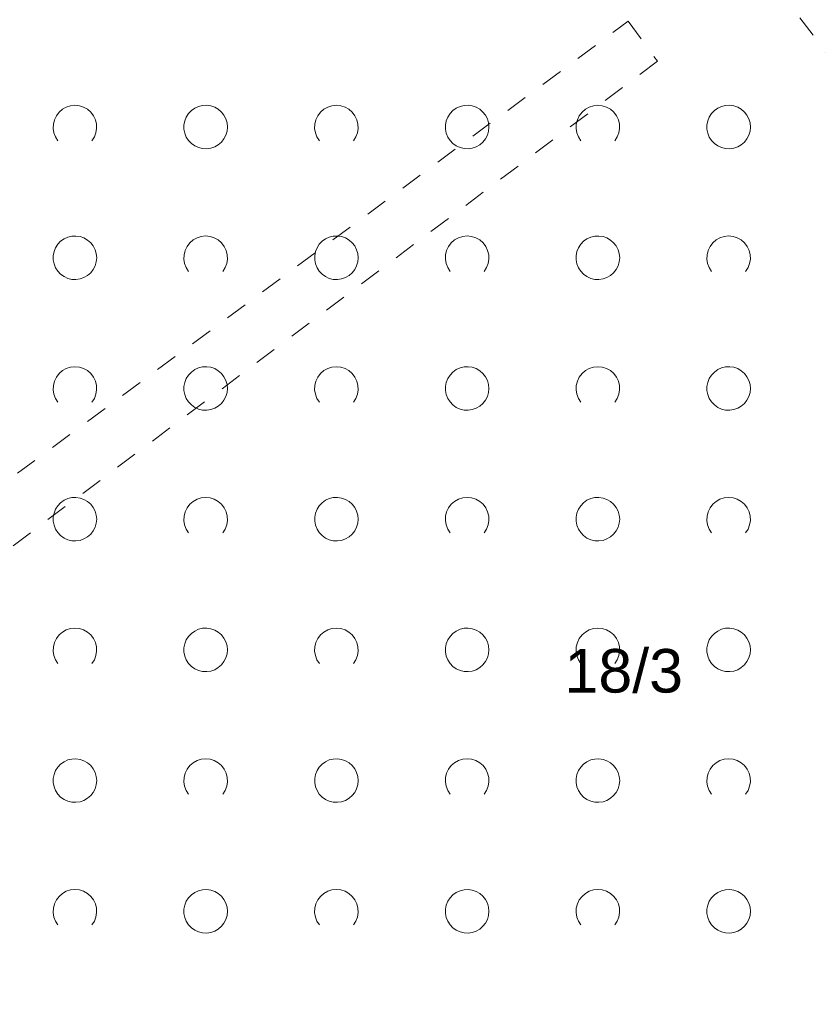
# Model space of a CAD drawing. Extents: x 5474185 to 5474933, y 5916077 to 5916824.
# Tile 57 of 256: x 5474325 to 5474343, y 5916647 to 5916670. Entities that reach past the tile are written whole.
import ezdxf
from ezdxf.enums import TextEntityAlignment as Align

# ---------------------------------------------------------------- set-up
doc = ezdxf.new("R2010")
doc.units = 0
doc.linetypes.add('PRZER1-1', pattern=[1, 0.5, -0.5])
for name, color, linetype, lineweight in [('GESDZI_O', 253, 'CONTINUOUS', 18), ('GESUZY', 253, 'CONTINUOUS', 18), ('GSSZAD', 254, 'CONTINUOUS', 18)]:
    doc.layers.add(name, color=color, linetype=linetype, lineweight=lineweight)
doc.styles.add('Arial', font='arial.ttf')

msp = doc.modelspace()

# ---------------------------------------------------------------- linework, layer by layer
at = {"layer": 'GESUZY', "linetype": 'PRZER1-1', "lineweight": 13}
for p, q in [((5474343.89, 5916668.59, 10.08), (5474319.84, 5916700, 10.08)), ((5474292.88, 5916635.52, 10.08), (5474339.04, 5916669.7, 10.08)), ((5474339.04, 5916669.7, 10.08), (5474339.71, 5916668.78, 10.08)), ((5474339.71, 5916668.78, 10.08), (5474296.7, 5916636.43, 10.08))]:
    msp.add_line(p, q, dxfattribs=at)
at = {"layer": 'GSSZAD', "elevation": 10.1, "flags": 128}
for points in [[(5474325.954688, 5916666.958505), (5474325.899433, 5916667.044136), (5474325.862688, 5916667.139191), (5474325.84598, 5916667.239723), (5474325.850002, 5916667.341554), (5474325.874588, 5916667.440454), (5474325.918717, 5916667.532315), (5474325.980554, 5916667.61332), (5474326.057532, 5916667.680104), (5474326.146452, 5916667.729894), (5474326.24362, 5916667.760619), (5474326.345, 5916667.771005), (5474326.44638, 5916667.760619), (5474326.543548, 5916667.729894), (5474326.632468, 5916667.680104), (5474326.709446, 5916667.61332), (5474326.771283, 5916667.532315), (5474326.815412, 5916667.440454), (5474326.839998, 5916667.341554), (5474326.84402, 5916667.239723), (5474326.827312, 5916667.139191), (5474326.790567, 5916667.044136), (5474326.735312, 5916666.958505)], [(5474331.954688, 5916666.958505), (5474331.899433, 5916667.044136), (5474331.862688, 5916667.139191), (5474331.84598, 5916667.239723), (5474331.850002, 5916667.341554), (5474331.874588, 5916667.440454), (5474331.918717, 5916667.532315), (5474331.980554, 5916667.61332), (5474332.057532, 5916667.680104), (5474332.146452, 5916667.729894), (5474332.24362, 5916667.760619), (5474332.345, 5916667.771005), (5474332.44638, 5916667.760619), (5474332.543548, 5916667.729894), (5474332.632468, 5916667.680104), (5474332.709446, 5916667.61332), (5474332.771283, 5916667.532315), (5474332.815412, 5916667.440454), (5474332.839998, 5916667.341554), (5474332.84402, 5916667.239723), (5474332.827312, 5916667.139191), (5474332.790567, 5916667.044136), (5474332.735312, 5916666.958505)], [(5474337.954688, 5916666.958505), (5474337.899433, 5916667.044136), (5474337.862688, 5916667.139191), (5474337.84598, 5916667.239723), (5474337.850002, 5916667.341554), (5474337.874588, 5916667.440454), (5474337.918717, 5916667.532315), (5474337.980554, 5916667.61332), (5474338.057532, 5916667.680104), (5474338.146452, 5916667.729894), (5474338.24362, 5916667.760619), (5474338.345, 5916667.771005), (5474338.44638, 5916667.760619), (5474338.543548, 5916667.729894), (5474338.632468, 5916667.680104), (5474338.709446, 5916667.61332), (5474338.771283, 5916667.532315), (5474338.815412, 5916667.440454), (5474338.839998, 5916667.341554), (5474338.84402, 5916667.239723), (5474338.827312, 5916667.139191), (5474338.790567, 5916667.044136), (5474338.735312, 5916666.958505)], [(5474328.954688, 5916663.958505), (5474328.899433, 5916664.044136), (5474328.862688, 5916664.139191), (5474328.84598, 5916664.239723), (5474328.850002, 5916664.341554), (5474328.874588, 5916664.440454), (5474328.918717, 5916664.532315), (5474328.980554, 5916664.61332), (5474329.057532, 5916664.680104), (5474329.146452, 5916664.729894), (5474329.24362, 5916664.760619), (5474329.345, 5916664.771005), (5474329.44638, 5916664.760619), (5474329.543548, 5916664.729894), (5474329.632468, 5916664.680104), (5474329.709446, 5916664.61332), (5474329.771283, 5916664.532315), (5474329.815412, 5916664.440454), (5474329.839998, 5916664.341554), (5474329.84402, 5916664.239723), (5474329.827312, 5916664.139191), (5474329.790567, 5916664.044136), (5474329.735312, 5916663.958505)], [(5474334.954688, 5916663.958505), (5474334.899433, 5916664.044136), (5474334.862688, 5916664.139191), (5474334.84598, 5916664.239723), (5474334.850002, 5916664.341554), (5474334.874588, 5916664.440454), (5474334.918717, 5916664.532315), (5474334.980554, 5916664.61332), (5474335.057532, 5916664.680104), (5474335.146452, 5916664.729894), (5474335.24362, 5916664.760619), (5474335.345, 5916664.771005), (5474335.44638, 5916664.760619), (5474335.543548, 5916664.729894), (5474335.632468, 5916664.680104), (5474335.709446, 5916664.61332), (5474335.771283, 5916664.532315), (5474335.815412, 5916664.440454), (5474335.839998, 5916664.341554), (5474335.84402, 5916664.239723), (5474335.827312, 5916664.139191), (5474335.790567, 5916664.044136), (5474335.735312, 5916663.958505)], [(5474340.954688, 5916663.958505), (5474340.899433, 5916664.044136), (5474340.862688, 5916664.139191), (5474340.84598, 5916664.239723), (5474340.850002, 5916664.341554), (5474340.874588, 5916664.440454), (5474340.918717, 5916664.532315), (5474340.980554, 5916664.61332), (5474341.057532, 5916664.680104), (5474341.146452, 5916664.729894), (5474341.24362, 5916664.760619), (5474341.345, 5916664.771005), (5474341.44638, 5916664.760619), (5474341.543548, 5916664.729894), (5474341.632468, 5916664.680104), (5474341.709446, 5916664.61332), (5474341.771283, 5916664.532315), (5474341.815412, 5916664.440454), (5474341.839998, 5916664.341554), (5474341.84402, 5916664.239723), (5474341.827312, 5916664.139191), (5474341.790567, 5916664.044136), (5474341.735312, 5916663.958505)], [(5474325.954688, 5916660.958505), (5474325.899433, 5916661.044136), (5474325.862688, 5916661.139191), (5474325.84598, 5916661.239723), (5474325.850002, 5916661.341554), (5474325.874588, 5916661.440454), (5474325.918717, 5916661.532315), (5474325.980554, 5916661.61332), (5474326.057532, 5916661.680104), (5474326.146452, 5916661.729894), (5474326.24362, 5916661.760619), (5474326.345, 5916661.771005), (5474326.44638, 5916661.760619), (5474326.543548, 5916661.729894), (5474326.632468, 5916661.680104), (5474326.709446, 5916661.61332), (5474326.771283, 5916661.532315), (5474326.815412, 5916661.440454), (5474326.839998, 5916661.341554), (5474326.84402, 5916661.239723), (5474326.827312, 5916661.139191), (5474326.790567, 5916661.044136), (5474326.735312, 5916660.958505)], [(5474331.954688, 5916660.958505), (5474331.899433, 5916661.044136), (5474331.862688, 5916661.139191), (5474331.84598, 5916661.239723), (5474331.850002, 5916661.341554), (5474331.874588, 5916661.440454), (5474331.918717, 5916661.532315), (5474331.980554, 5916661.61332), (5474332.057532, 5916661.680104), (5474332.146452, 5916661.729894), (5474332.24362, 5916661.760619), (5474332.345, 5916661.771005), (5474332.44638, 5916661.760619), (5474332.543548, 5916661.729894), (5474332.632468, 5916661.680104), (5474332.709446, 5916661.61332), (5474332.771283, 5916661.532315), (5474332.815412, 5916661.440454), (5474332.839998, 5916661.341554), (5474332.84402, 5916661.239723), (5474332.827312, 5916661.139191), (5474332.790567, 5916661.044136), (5474332.735312, 5916660.958505)], [(5474337.954688, 5916660.958505), (5474337.899433, 5916661.044136), (5474337.862688, 5916661.139191), (5474337.84598, 5916661.239723), (5474337.850002, 5916661.341554), (5474337.874588, 5916661.440454), (5474337.918717, 5916661.532315), (5474337.980554, 5916661.61332), (5474338.057532, 5916661.680104), (5474338.146452, 5916661.729894), (5474338.24362, 5916661.760619), (5474338.345, 5916661.771005), (5474338.44638, 5916661.760619), (5474338.543548, 5916661.729894), (5474338.632468, 5916661.680104), (5474338.709446, 5916661.61332), (5474338.771283, 5916661.532315), (5474338.815412, 5916661.440454), (5474338.839998, 5916661.341554), (5474338.84402, 5916661.239723), (5474338.827312, 5916661.139191), (5474338.790567, 5916661.044136), (5474338.735312, 5916660.958505)], [(5474328.954688, 5916657.958505), (5474328.899433, 5916658.044136), (5474328.862688, 5916658.139191), (5474328.84598, 5916658.239723), (5474328.850002, 5916658.341554), (5474328.874588, 5916658.440454), (5474328.918717, 5916658.532315), (5474328.980554, 5916658.61332), (5474329.057532, 5916658.680104), (5474329.146452, 5916658.729894), (5474329.24362, 5916658.760619), (5474329.345, 5916658.771005), (5474329.44638, 5916658.760619), (5474329.543548, 5916658.729894), (5474329.632468, 5916658.680104), (5474329.709446, 5916658.61332), (5474329.771283, 5916658.532315), (5474329.815412, 5916658.440454), (5474329.839998, 5916658.341554), (5474329.84402, 5916658.239723), (5474329.827312, 5916658.139191), (5474329.790567, 5916658.044136), (5474329.735312, 5916657.958505)], [(5474334.954688, 5916657.958505), (5474334.899433, 5916658.044136), (5474334.862688, 5916658.139191), (5474334.84598, 5916658.239723), (5474334.850002, 5916658.341554), (5474334.874588, 5916658.440454), (5474334.918717, 5916658.532315), (5474334.980554, 5916658.61332), (5474335.057532, 5916658.680104), (5474335.146452, 5916658.729894), (5474335.24362, 5916658.760619), (5474335.345, 5916658.771005), (5474335.44638, 5916658.760619), (5474335.543548, 5916658.729894), (5474335.632468, 5916658.680104), (5474335.709446, 5916658.61332), (5474335.771283, 5916658.532315), (5474335.815412, 5916658.440454), (5474335.839998, 5916658.341554), (5474335.84402, 5916658.239723), (5474335.827312, 5916658.139191), (5474335.790567, 5916658.044136), (5474335.735312, 5916657.958505)], [(5474340.954688, 5916657.958505), (5474340.899433, 5916658.044136), (5474340.862688, 5916658.139191), (5474340.84598, 5916658.239723), (5474340.850002, 5916658.341554), (5474340.874588, 5916658.440454), (5474340.918717, 5916658.532315), (5474340.980554, 5916658.61332), (5474341.057532, 5916658.680104), (5474341.146452, 5916658.729894), (5474341.24362, 5916658.760619), (5474341.345, 5916658.771005), (5474341.44638, 5916658.760619), (5474341.543548, 5916658.729894), (5474341.632468, 5916658.680104), (5474341.709446, 5916658.61332), (5474341.771283, 5916658.532315), (5474341.815412, 5916658.440454), (5474341.839998, 5916658.341554), (5474341.84402, 5916658.239723), (5474341.827312, 5916658.139191), (5474341.790567, 5916658.044136), (5474341.735312, 5916657.958505)], [(5474325.954688, 5916654.958505), (5474325.899433, 5916655.044136), (5474325.862688, 5916655.139191), (5474325.84598, 5916655.239723), (5474325.850002, 5916655.341554), (5474325.874588, 5916655.440454), (5474325.918717, 5916655.532315), (5474325.980554, 5916655.61332), (5474326.057532, 5916655.680104), (5474326.146452, 5916655.729894), (5474326.24362, 5916655.760619), (5474326.345, 5916655.771005), (5474326.44638, 5916655.760619), (5474326.543548, 5916655.729894), (5474326.632468, 5916655.680104), (5474326.709446, 5916655.61332), (5474326.771283, 5916655.532315), (5474326.815412, 5916655.440454), (5474326.839998, 5916655.341554), (5474326.84402, 5916655.239723), (5474326.827312, 5916655.139191), (5474326.790567, 5916655.044136), (5474326.735312, 5916654.958505)], [(5474331.954688, 5916654.958505), (5474331.899433, 5916655.044136), (5474331.862688, 5916655.139191), (5474331.84598, 5916655.239723), (5474331.850002, 5916655.341554), (5474331.874588, 5916655.440454), (5474331.918717, 5916655.532315), (5474331.980554, 5916655.61332), (5474332.057532, 5916655.680104), (5474332.146452, 5916655.729894), (5474332.24362, 5916655.760619), (5474332.345, 5916655.771005), (5474332.44638, 5916655.760619), (5474332.543548, 5916655.729894), (5474332.632468, 5916655.680104), (5474332.709446, 5916655.61332), (5474332.771283, 5916655.532315), (5474332.815412, 5916655.440454), (5474332.839998, 5916655.341554), (5474332.84402, 5916655.239723), (5474332.827312, 5916655.139191), (5474332.790567, 5916655.044136), (5474332.735312, 5916654.958505)], [(5474337.954688, 5916654.958505), (5474337.899433, 5916655.044136), (5474337.862688, 5916655.139191), (5474337.84598, 5916655.239723), (5474337.850002, 5916655.341554), (5474337.874588, 5916655.440454), (5474337.918717, 5916655.532315), (5474337.980554, 5916655.61332), (5474338.057532, 5916655.680104), (5474338.146452, 5916655.729894), (5474338.24362, 5916655.760619), (5474338.345, 5916655.771005), (5474338.44638, 5916655.760619), (5474338.543548, 5916655.729894), (5474338.632468, 5916655.680104), (5474338.709446, 5916655.61332), (5474338.771283, 5916655.532315), (5474338.815412, 5916655.440454), (5474338.839998, 5916655.341554), (5474338.84402, 5916655.239723), (5474338.827312, 5916655.139191), (5474338.790567, 5916655.044136), (5474338.735312, 5916654.958505)], [(5474328.954688, 5916651.958505), (5474328.899433, 5916652.044136), (5474328.862688, 5916652.139191), (5474328.84598, 5916652.239723), (5474328.850002, 5916652.341554), (5474328.874588, 5916652.440454), (5474328.918717, 5916652.532315), (5474328.980554, 5916652.61332), (5474329.057532, 5916652.680104), (5474329.146452, 5916652.729894), (5474329.24362, 5916652.760619), (5474329.345, 5916652.771005), (5474329.44638, 5916652.760619), (5474329.543548, 5916652.729894), (5474329.632468, 5916652.680104), (5474329.709446, 5916652.61332), (5474329.771283, 5916652.532315), (5474329.815412, 5916652.440454), (5474329.839998, 5916652.341554), (5474329.84402, 5916652.239723), (5474329.827312, 5916652.139191), (5474329.790567, 5916652.044136), (5474329.735312, 5916651.958505)], [(5474334.954688, 5916651.958505), (5474334.899433, 5916652.044136), (5474334.862688, 5916652.139191), (5474334.84598, 5916652.239723), (5474334.850002, 5916652.341554), (5474334.874588, 5916652.440454), (5474334.918717, 5916652.532315), (5474334.980554, 5916652.61332), (5474335.057532, 5916652.680104), (5474335.146452, 5916652.729894), (5474335.24362, 5916652.760619), (5474335.345, 5916652.771005), (5474335.44638, 5916652.760619), (5474335.543548, 5916652.729894), (5474335.632468, 5916652.680104), (5474335.709446, 5916652.61332), (5474335.771283, 5916652.532315), (5474335.815412, 5916652.440454), (5474335.839998, 5916652.341554), (5474335.84402, 5916652.239723), (5474335.827312, 5916652.139191), (5474335.790567, 5916652.044136), (5474335.735312, 5916651.958505)], [(5474340.954688, 5916651.958505), (5474340.899433, 5916652.044136), (5474340.862688, 5916652.139191), (5474340.84598, 5916652.239723), (5474340.850002, 5916652.341554), (5474340.874588, 5916652.440454), (5474340.918717, 5916652.532315), (5474340.980554, 5916652.61332), (5474341.057532, 5916652.680104), (5474341.146452, 5916652.729894), (5474341.24362, 5916652.760619), (5474341.345, 5916652.771005), (5474341.44638, 5916652.760619), (5474341.543548, 5916652.729894), (5474341.632468, 5916652.680104), (5474341.709446, 5916652.61332), (5474341.771283, 5916652.532315), (5474341.815412, 5916652.440454), (5474341.839998, 5916652.341554), (5474341.84402, 5916652.239723), (5474341.827312, 5916652.139191), (5474341.790567, 5916652.044136), (5474341.735312, 5916651.958505)], [(5474325.954688, 5916648.958505), (5474325.899433, 5916649.044136), (5474325.862688, 5916649.139191), (5474325.84598, 5916649.239723), (5474325.850002, 5916649.341554), (5474325.874588, 5916649.440454), (5474325.918717, 5916649.532315), (5474325.980554, 5916649.61332), (5474326.057532, 5916649.680104), (5474326.146452, 5916649.729894), (5474326.24362, 5916649.760619), (5474326.345, 5916649.771005), (5474326.44638, 5916649.760619), (5474326.543548, 5916649.729894), (5474326.632468, 5916649.680104), (5474326.709446, 5916649.61332), (5474326.771283, 5916649.532315), (5474326.815412, 5916649.440454), (5474326.839998, 5916649.341554), (5474326.84402, 5916649.239723), (5474326.827312, 5916649.139191), (5474326.790567, 5916649.044136), (5474326.735312, 5916648.958505)], [(5474331.954688, 5916648.958505), (5474331.899433, 5916649.044136), (5474331.862688, 5916649.139191), (5474331.84598, 5916649.239723), (5474331.850002, 5916649.341554), (5474331.874588, 5916649.440454), (5474331.918717, 5916649.532315), (5474331.980554, 5916649.61332), (5474332.057532, 5916649.680104), (5474332.146452, 5916649.729894), (5474332.24362, 5916649.760619), (5474332.345, 5916649.771005), (5474332.44638, 5916649.760619), (5474332.543548, 5916649.729894), (5474332.632468, 5916649.680104), (5474332.709446, 5916649.61332), (5474332.771283, 5916649.532315), (5474332.815412, 5916649.440454), (5474332.839998, 5916649.341554), (5474332.84402, 5916649.239723), (5474332.827312, 5916649.139191), (5474332.790567, 5916649.044136), (5474332.735312, 5916648.958505)], [(5474337.954688, 5916648.958505), (5474337.899433, 5916649.044136), (5474337.862688, 5916649.139191), (5474337.84598, 5916649.239723), (5474337.850002, 5916649.341554), (5474337.874588, 5916649.440454), (5474337.918717, 5916649.532315), (5474337.980554, 5916649.61332), (5474338.057532, 5916649.680104), (5474338.146452, 5916649.729894), (5474338.24362, 5916649.760619), (5474338.345, 5916649.771005), (5474338.44638, 5916649.760619), (5474338.543548, 5916649.729894), (5474338.632468, 5916649.680104), (5474338.709446, 5916649.61332), (5474338.771283, 5916649.532315), (5474338.815412, 5916649.440454), (5474338.839998, 5916649.341554), (5474338.84402, 5916649.239723), (5474338.827312, 5916649.139191), (5474338.790567, 5916649.044136), (5474338.735312, 5916648.958505)]]:
    msp.add_lwpolyline(points, dxfattribs=at)
for points in [[(5474329.845, 5916667.271005), (5474329.835964, 5916667.365631), (5474329.809184, 5916667.456836), (5474329.765627, 5916667.541325), (5474329.706867, 5916667.616045), (5474329.635028, 5916667.678293), (5474329.552708, 5916667.725821), (5474329.462879, 5916667.756911), (5474329.368791, 5916667.770439), (5474329.273843, 5916667.765916), (5474329.181466, 5916667.743505), (5474329.095, 5916667.704018), (5474329.01757, 5916667.64888), (5474328.951973, 5916667.580084), (5474328.900582, 5916667.500118), (5474328.865254, 5916667.411871), (5474328.847264, 5916667.318533), (5474328.847264, 5916667.223477), (5474328.865254, 5916667.130139), (5474328.900582, 5916667.041892), (5474328.951973, 5916666.961926), (5474329.01757, 5916666.89313), (5474329.095, 5916666.837992), (5474329.181466, 5916666.798505), (5474329.273843, 5916666.776094), (5474329.368791, 5916666.771571), (5474329.462879, 5916666.785099), (5474329.552708, 5916666.816189), (5474329.635028, 5916666.863717), (5474329.706867, 5916666.925965), (5474329.765627, 5916667.000685), (5474329.809184, 5916667.085174), (5474329.835964, 5916667.176379), (5474329.845, 5916667.271005)], [(5474335.845, 5916667.271005), (5474335.835964, 5916667.365631), (5474335.809184, 5916667.456836), (5474335.765627, 5916667.541325), (5474335.706867, 5916667.616045), (5474335.635028, 5916667.678293), (5474335.552708, 5916667.725821), (5474335.462879, 5916667.756911), (5474335.368791, 5916667.770439), (5474335.273843, 5916667.765916), (5474335.181466, 5916667.743505), (5474335.095, 5916667.704018), (5474335.01757, 5916667.64888), (5474334.951973, 5916667.580084), (5474334.900582, 5916667.500118), (5474334.865254, 5916667.411871), (5474334.847264, 5916667.318533), (5474334.847264, 5916667.223477), (5474334.865254, 5916667.130139), (5474334.900582, 5916667.041892), (5474334.951973, 5916666.961926), (5474335.01757, 5916666.89313), (5474335.095, 5916666.837992), (5474335.181466, 5916666.798505), (5474335.273843, 5916666.776094), (5474335.368791, 5916666.771571), (5474335.462879, 5916666.785099), (5474335.552708, 5916666.816189), (5474335.635028, 5916666.863717), (5474335.706867, 5916666.925965), (5474335.765627, 5916667.000685), (5474335.809184, 5916667.085174), (5474335.835964, 5916667.176379), (5474335.845, 5916667.271005)], [(5474341.845, 5916667.271005), (5474341.835964, 5916667.365631), (5474341.809184, 5916667.456836), (5474341.765627, 5916667.541325), (5474341.706867, 5916667.616045), (5474341.635028, 5916667.678293), (5474341.552708, 5916667.725821), (5474341.462879, 5916667.756911), (5474341.368791, 5916667.770439), (5474341.273843, 5916667.765916), (5474341.181466, 5916667.743505), (5474341.095, 5916667.704018), (5474341.01757, 5916667.64888), (5474340.951973, 5916667.580084), (5474340.900582, 5916667.500118), (5474340.865254, 5916667.411871), (5474340.847264, 5916667.318533), (5474340.847264, 5916667.223477), (5474340.865254, 5916667.130139), (5474340.900582, 5916667.041892), (5474340.951973, 5916666.961926), (5474341.01757, 5916666.89313), (5474341.095, 5916666.837992), (5474341.181466, 5916666.798505), (5474341.273843, 5916666.776094), (5474341.368791, 5916666.771571), (5474341.462879, 5916666.785099), (5474341.552708, 5916666.816189), (5474341.635028, 5916666.863717), (5474341.706867, 5916666.925965), (5474341.765627, 5916667.000685), (5474341.809184, 5916667.085174), (5474341.835964, 5916667.176379), (5474341.845, 5916667.271005)], [(5474326.845, 5916664.271005), (5474326.835964, 5916664.365631), (5474326.809184, 5916664.456836), (5474326.765627, 5916664.541325), (5474326.706867, 5916664.616045), (5474326.635028, 5916664.678293), (5474326.552708, 5916664.725821), (5474326.462879, 5916664.756911), (5474326.368791, 5916664.770439), (5474326.273843, 5916664.765916), (5474326.181466, 5916664.743505), (5474326.095, 5916664.704018), (5474326.01757, 5916664.64888), (5474325.951973, 5916664.580084), (5474325.900582, 5916664.500118), (5474325.865254, 5916664.411871), (5474325.847264, 5916664.318533), (5474325.847264, 5916664.223477), (5474325.865254, 5916664.130139), (5474325.900582, 5916664.041892), (5474325.951973, 5916663.961926), (5474326.01757, 5916663.89313), (5474326.095, 5916663.837992), (5474326.181466, 5916663.798505), (5474326.273843, 5916663.776094), (5474326.368791, 5916663.771571), (5474326.462879, 5916663.785099), (5474326.552708, 5916663.816189), (5474326.635028, 5916663.863717), (5474326.706867, 5916663.925965), (5474326.765627, 5916664.000685), (5474326.809184, 5916664.085174), (5474326.835964, 5916664.176379), (5474326.845, 5916664.271005)], [(5474332.845, 5916664.271005), (5474332.835964, 5916664.365631), (5474332.809184, 5916664.456836), (5474332.765627, 5916664.541325), (5474332.706867, 5916664.616045), (5474332.635028, 5916664.678293), (5474332.552708, 5916664.725821), (5474332.462879, 5916664.756911), (5474332.368791, 5916664.770439), (5474332.273843, 5916664.765916), (5474332.181466, 5916664.743505), (5474332.095, 5916664.704018), (5474332.01757, 5916664.64888), (5474331.951973, 5916664.580084), (5474331.900582, 5916664.500118), (5474331.865254, 5916664.411871), (5474331.847264, 5916664.318533), (5474331.847264, 5916664.223477), (5474331.865254, 5916664.130139), (5474331.900582, 5916664.041892), (5474331.951973, 5916663.961926), (5474332.01757, 5916663.89313), (5474332.095, 5916663.837992), (5474332.181466, 5916663.798505), (5474332.273843, 5916663.776094), (5474332.368791, 5916663.771571), (5474332.462879, 5916663.785099), (5474332.552708, 5916663.816189), (5474332.635028, 5916663.863717), (5474332.706867, 5916663.925965), (5474332.765627, 5916664.000685), (5474332.809184, 5916664.085174), (5474332.835964, 5916664.176379), (5474332.845, 5916664.271005)], [(5474338.845, 5916664.271005), (5474338.835964, 5916664.365631), (5474338.809184, 5916664.456836), (5474338.765627, 5916664.541325), (5474338.706867, 5916664.616045), (5474338.635028, 5916664.678293), (5474338.552708, 5916664.725821), (5474338.462879, 5916664.756911), (5474338.368791, 5916664.770439), (5474338.273843, 5916664.765916), (5474338.181466, 5916664.743505), (5474338.095, 5916664.704018), (5474338.01757, 5916664.64888), (5474337.951973, 5916664.580084), (5474337.900582, 5916664.500118), (5474337.865254, 5916664.411871), (5474337.847264, 5916664.318533), (5474337.847264, 5916664.223477), (5474337.865254, 5916664.130139), (5474337.900582, 5916664.041892), (5474337.951973, 5916663.961926), (5474338.01757, 5916663.89313), (5474338.095, 5916663.837992), (5474338.181466, 5916663.798505), (5474338.273843, 5916663.776094), (5474338.368791, 5916663.771571), (5474338.462879, 5916663.785099), (5474338.552708, 5916663.816189), (5474338.635028, 5916663.863717), (5474338.706867, 5916663.925965), (5474338.765627, 5916664.000685), (5474338.809184, 5916664.085174), (5474338.835964, 5916664.176379), (5474338.845, 5916664.271005)], [(5474329.845, 5916661.271005), (5474329.835964, 5916661.365631), (5474329.809184, 5916661.456836), (5474329.765627, 5916661.541325), (5474329.706867, 5916661.616045), (5474329.635028, 5916661.678293), (5474329.552708, 5916661.725821), (5474329.462879, 5916661.756911), (5474329.368791, 5916661.770439), (5474329.273843, 5916661.765916), (5474329.181466, 5916661.743505), (5474329.095, 5916661.704018), (5474329.01757, 5916661.64888), (5474328.951973, 5916661.580084), (5474328.900582, 5916661.500118), (5474328.865254, 5916661.411871), (5474328.847264, 5916661.318533), (5474328.847264, 5916661.223477), (5474328.865254, 5916661.130139), (5474328.900582, 5916661.041892), (5474328.951973, 5916660.961926), (5474329.01757, 5916660.89313), (5474329.095, 5916660.837992), (5474329.181466, 5916660.798505), (5474329.273843, 5916660.776094), (5474329.368791, 5916660.771571), (5474329.462879, 5916660.785099), (5474329.552708, 5916660.816189), (5474329.635028, 5916660.863717), (5474329.706867, 5916660.925965), (5474329.765627, 5916661.000685), (5474329.809184, 5916661.085174), (5474329.835964, 5916661.176379), (5474329.845, 5916661.271005)], [(5474335.845, 5916661.271005), (5474335.835964, 5916661.365631), (5474335.809184, 5916661.456836), (5474335.765627, 5916661.541325), (5474335.706867, 5916661.616045), (5474335.635028, 5916661.678293), (5474335.552708, 5916661.725821), (5474335.462879, 5916661.756911), (5474335.368791, 5916661.770439), (5474335.273843, 5916661.765916), (5474335.181466, 5916661.743505), (5474335.095, 5916661.704018), (5474335.01757, 5916661.64888), (5474334.951973, 5916661.580084), (5474334.900582, 5916661.500118), (5474334.865254, 5916661.411871), (5474334.847264, 5916661.318533), (5474334.847264, 5916661.223477), (5474334.865254, 5916661.130139), (5474334.900582, 5916661.041892), (5474334.951973, 5916660.961926), (5474335.01757, 5916660.89313), (5474335.095, 5916660.837992), (5474335.181466, 5916660.798505), (5474335.273843, 5916660.776094), (5474335.368791, 5916660.771571), (5474335.462879, 5916660.785099), (5474335.552708, 5916660.816189), (5474335.635028, 5916660.863717), (5474335.706867, 5916660.925965), (5474335.765627, 5916661.000685), (5474335.809184, 5916661.085174), (5474335.835964, 5916661.176379), (5474335.845, 5916661.271005)], [(5474341.845, 5916661.271005), (5474341.835964, 5916661.365631), (5474341.809184, 5916661.456836), (5474341.765627, 5916661.541325), (5474341.706867, 5916661.616045), (5474341.635028, 5916661.678293), (5474341.552708, 5916661.725821), (5474341.462879, 5916661.756911), (5474341.368791, 5916661.770439), (5474341.273843, 5916661.765916), (5474341.181466, 5916661.743505), (5474341.095, 5916661.704018), (5474341.01757, 5916661.64888), (5474340.951973, 5916661.580084), (5474340.900582, 5916661.500118), (5474340.865254, 5916661.411871), (5474340.847264, 5916661.318533), (5474340.847264, 5916661.223477), (5474340.865254, 5916661.130139), (5474340.900582, 5916661.041892), (5474340.951973, 5916660.961926), (5474341.01757, 5916660.89313), (5474341.095, 5916660.837992), (5474341.181466, 5916660.798505), (5474341.273843, 5916660.776094), (5474341.368791, 5916660.771571), (5474341.462879, 5916660.785099), (5474341.552708, 5916660.816189), (5474341.635028, 5916660.863717), (5474341.706867, 5916660.925965), (5474341.765627, 5916661.000685), (5474341.809184, 5916661.085174), (5474341.835964, 5916661.176379), (5474341.845, 5916661.271005)], [(5474326.845, 5916658.271005), (5474326.835964, 5916658.365631), (5474326.809184, 5916658.456836), (5474326.765627, 5916658.541325), (5474326.706867, 5916658.616045), (5474326.635028, 5916658.678293), (5474326.552708, 5916658.725821), (5474326.462879, 5916658.756911), (5474326.368791, 5916658.770439), (5474326.273843, 5916658.765916), (5474326.181466, 5916658.743505), (5474326.095, 5916658.704018), (5474326.01757, 5916658.64888), (5474325.951973, 5916658.580084), (5474325.900582, 5916658.500118), (5474325.865254, 5916658.411871), (5474325.847264, 5916658.318533), (5474325.847264, 5916658.223477), (5474325.865254, 5916658.130139), (5474325.900582, 5916658.041892), (5474325.951973, 5916657.961926), (5474326.01757, 5916657.89313), (5474326.095, 5916657.837992), (5474326.181466, 5916657.798505), (5474326.273843, 5916657.776094), (5474326.368791, 5916657.771571), (5474326.462879, 5916657.785099), (5474326.552708, 5916657.816189), (5474326.635028, 5916657.863717), (5474326.706867, 5916657.925965), (5474326.765627, 5916658.000685), (5474326.809184, 5916658.085174), (5474326.835964, 5916658.176379), (5474326.845, 5916658.271005)], [(5474332.845, 5916658.271005), (5474332.835964, 5916658.365631), (5474332.809184, 5916658.456836), (5474332.765627, 5916658.541325), (5474332.706867, 5916658.616045), (5474332.635028, 5916658.678293), (5474332.552708, 5916658.725821), (5474332.462879, 5916658.756911), (5474332.368791, 5916658.770439), (5474332.273843, 5916658.765916), (5474332.181466, 5916658.743505), (5474332.095, 5916658.704018), (5474332.01757, 5916658.64888), (5474331.951973, 5916658.580084), (5474331.900582, 5916658.500118), (5474331.865254, 5916658.411871), (5474331.847264, 5916658.318533), (5474331.847264, 5916658.223477), (5474331.865254, 5916658.130139), (5474331.900582, 5916658.041892), (5474331.951973, 5916657.961926), (5474332.01757, 5916657.89313), (5474332.095, 5916657.837992), (5474332.181466, 5916657.798505), (5474332.273843, 5916657.776094), (5474332.368791, 5916657.771571), (5474332.462879, 5916657.785099), (5474332.552708, 5916657.816189), (5474332.635028, 5916657.863717), (5474332.706867, 5916657.925965), (5474332.765627, 5916658.000685), (5474332.809184, 5916658.085174), (5474332.835964, 5916658.176379), (5474332.845, 5916658.271005)], [(5474338.845, 5916658.271005), (5474338.835964, 5916658.365631), (5474338.809184, 5916658.456836), (5474338.765627, 5916658.541325), (5474338.706867, 5916658.616045), (5474338.635028, 5916658.678293), (5474338.552708, 5916658.725821), (5474338.462879, 5916658.756911), (5474338.368791, 5916658.770439), (5474338.273843, 5916658.765916), (5474338.181466, 5916658.743505), (5474338.095, 5916658.704018), (5474338.01757, 5916658.64888), (5474337.951973, 5916658.580084), (5474337.900582, 5916658.500118), (5474337.865254, 5916658.411871), (5474337.847264, 5916658.318533), (5474337.847264, 5916658.223477), (5474337.865254, 5916658.130139), (5474337.900582, 5916658.041892), (5474337.951973, 5916657.961926), (5474338.01757, 5916657.89313), (5474338.095, 5916657.837992), (5474338.181466, 5916657.798505), (5474338.273843, 5916657.776094), (5474338.368791, 5916657.771571), (5474338.462879, 5916657.785099), (5474338.552708, 5916657.816189), (5474338.635028, 5916657.863717), (5474338.706867, 5916657.925965), (5474338.765627, 5916658.000685), (5474338.809184, 5916658.085174), (5474338.835964, 5916658.176379), (5474338.845, 5916658.271005)], [(5474329.845, 5916655.271005), (5474329.835964, 5916655.365631), (5474329.809184, 5916655.456836), (5474329.765627, 5916655.541325), (5474329.706867, 5916655.616045), (5474329.635028, 5916655.678293), (5474329.552708, 5916655.725821), (5474329.462879, 5916655.756911), (5474329.368791, 5916655.770439), (5474329.273843, 5916655.765916), (5474329.181466, 5916655.743505), (5474329.095, 5916655.704018), (5474329.01757, 5916655.64888), (5474328.951973, 5916655.580084), (5474328.900582, 5916655.500118), (5474328.865254, 5916655.411871), (5474328.847264, 5916655.318533), (5474328.847264, 5916655.223477), (5474328.865254, 5916655.130139), (5474328.900582, 5916655.041892), (5474328.951973, 5916654.961926), (5474329.01757, 5916654.89313), (5474329.095, 5916654.837992), (5474329.181466, 5916654.798505), (5474329.273843, 5916654.776094), (5474329.368791, 5916654.771571), (5474329.462879, 5916654.785099), (5474329.552708, 5916654.816189), (5474329.635028, 5916654.863717), (5474329.706867, 5916654.925965), (5474329.765627, 5916655.000685), (5474329.809184, 5916655.085174), (5474329.835964, 5916655.176379), (5474329.845, 5916655.271005)], [(5474335.845, 5916655.271005), (5474335.835964, 5916655.365631), (5474335.809184, 5916655.456836), (5474335.765627, 5916655.541325), (5474335.706867, 5916655.616045), (5474335.635028, 5916655.678293), (5474335.552708, 5916655.725821), (5474335.462879, 5916655.756911), (5474335.368791, 5916655.770439), (5474335.273843, 5916655.765916), (5474335.181466, 5916655.743505), (5474335.095, 5916655.704018), (5474335.01757, 5916655.64888), (5474334.951973, 5916655.580084), (5474334.900582, 5916655.500118), (5474334.865254, 5916655.411871), (5474334.847264, 5916655.318533), (5474334.847264, 5916655.223477), (5474334.865254, 5916655.130139), (5474334.900582, 5916655.041892), (5474334.951973, 5916654.961926), (5474335.01757, 5916654.89313), (5474335.095, 5916654.837992), (5474335.181466, 5916654.798505), (5474335.273843, 5916654.776094), (5474335.368791, 5916654.771571), (5474335.462879, 5916654.785099), (5474335.552708, 5916654.816189), (5474335.635028, 5916654.863717), (5474335.706867, 5916654.925965), (5474335.765627, 5916655.000685), (5474335.809184, 5916655.085174), (5474335.835964, 5916655.176379), (5474335.845, 5916655.271005)], [(5474341.845, 5916655.271005), (5474341.835964, 5916655.365631), (5474341.809184, 5916655.456836), (5474341.765627, 5916655.541325), (5474341.706867, 5916655.616045), (5474341.635028, 5916655.678293), (5474341.552708, 5916655.725821), (5474341.462879, 5916655.756911), (5474341.368791, 5916655.770439), (5474341.273843, 5916655.765916), (5474341.181466, 5916655.743505), (5474341.095, 5916655.704018), (5474341.01757, 5916655.64888), (5474340.951973, 5916655.580084), (5474340.900582, 5916655.500118), (5474340.865254, 5916655.411871), (5474340.847264, 5916655.318533), (5474340.847264, 5916655.223477), (5474340.865254, 5916655.130139), (5474340.900582, 5916655.041892), (5474340.951973, 5916654.961926), (5474341.01757, 5916654.89313), (5474341.095, 5916654.837992), (5474341.181466, 5916654.798505), (5474341.273843, 5916654.776094), (5474341.368791, 5916654.771571), (5474341.462879, 5916654.785099), (5474341.552708, 5916654.816189), (5474341.635028, 5916654.863717), (5474341.706867, 5916654.925965), (5474341.765627, 5916655.000685), (5474341.809184, 5916655.085174), (5474341.835964, 5916655.176379), (5474341.845, 5916655.271005)], [(5474326.845, 5916652.271005), (5474326.835964, 5916652.365631), (5474326.809184, 5916652.456836), (5474326.765627, 5916652.541325), (5474326.706867, 5916652.616045), (5474326.635028, 5916652.678293), (5474326.552708, 5916652.725821), (5474326.462879, 5916652.756911), (5474326.368791, 5916652.770439), (5474326.273843, 5916652.765916), (5474326.181466, 5916652.743505), (5474326.095, 5916652.704018), (5474326.01757, 5916652.64888), (5474325.951973, 5916652.580084), (5474325.900582, 5916652.500118), (5474325.865254, 5916652.411871), (5474325.847264, 5916652.318533), (5474325.847264, 5916652.223477), (5474325.865254, 5916652.130139), (5474325.900582, 5916652.041892), (5474325.951973, 5916651.961926), (5474326.01757, 5916651.89313), (5474326.095, 5916651.837992), (5474326.181466, 5916651.798505), (5474326.273843, 5916651.776094), (5474326.368791, 5916651.771571), (5474326.462879, 5916651.785099), (5474326.552708, 5916651.816189), (5474326.635028, 5916651.863717), (5474326.706867, 5916651.925965), (5474326.765627, 5916652.000685), (5474326.809184, 5916652.085174), (5474326.835964, 5916652.176379), (5474326.845, 5916652.271005)], [(5474332.845, 5916652.271005), (5474332.835964, 5916652.365631), (5474332.809184, 5916652.456836), (5474332.765627, 5916652.541325), (5474332.706867, 5916652.616045), (5474332.635028, 5916652.678293), (5474332.552708, 5916652.725821), (5474332.462879, 5916652.756911), (5474332.368791, 5916652.770439), (5474332.273843, 5916652.765916), (5474332.181466, 5916652.743505), (5474332.095, 5916652.704018), (5474332.01757, 5916652.64888), (5474331.951973, 5916652.580084), (5474331.900582, 5916652.500118), (5474331.865254, 5916652.411871), (5474331.847264, 5916652.318533), (5474331.847264, 5916652.223477), (5474331.865254, 5916652.130139), (5474331.900582, 5916652.041892), (5474331.951973, 5916651.961926), (5474332.01757, 5916651.89313), (5474332.095, 5916651.837992), (5474332.181466, 5916651.798505), (5474332.273843, 5916651.776094), (5474332.368791, 5916651.771571), (5474332.462879, 5916651.785099), (5474332.552708, 5916651.816189), (5474332.635028, 5916651.863717), (5474332.706867, 5916651.925965), (5474332.765627, 5916652.000685), (5474332.809184, 5916652.085174), (5474332.835964, 5916652.176379), (5474332.845, 5916652.271005)], [(5474338.845, 5916652.271005), (5474338.835964, 5916652.365631), (5474338.809184, 5916652.456836), (5474338.765627, 5916652.541325), (5474338.706867, 5916652.616045), (5474338.635028, 5916652.678293), (5474338.552708, 5916652.725821), (5474338.462879, 5916652.756911), (5474338.368791, 5916652.770439), (5474338.273843, 5916652.765916), (5474338.181466, 5916652.743505), (5474338.095, 5916652.704018), (5474338.01757, 5916652.64888), (5474337.951973, 5916652.580084), (5474337.900582, 5916652.500118), (5474337.865254, 5916652.411871), (5474337.847264, 5916652.318533), (5474337.847264, 5916652.223477), (5474337.865254, 5916652.130139), (5474337.900582, 5916652.041892), (5474337.951973, 5916651.961926), (5474338.01757, 5916651.89313), (5474338.095, 5916651.837992), (5474338.181466, 5916651.798505), (5474338.273843, 5916651.776094), (5474338.368791, 5916651.771571), (5474338.462879, 5916651.785099), (5474338.552708, 5916651.816189), (5474338.635028, 5916651.863717), (5474338.706867, 5916651.925965), (5474338.765627, 5916652.000685), (5474338.809184, 5916652.085174), (5474338.835964, 5916652.176379), (5474338.845, 5916652.271005)], [(5474329.845, 5916649.271005), (5474329.835964, 5916649.365631), (5474329.809184, 5916649.456836), (5474329.765627, 5916649.541325), (5474329.706867, 5916649.616045), (5474329.635028, 5916649.678293), (5474329.552708, 5916649.725821), (5474329.462879, 5916649.756911), (5474329.368791, 5916649.770439), (5474329.273843, 5916649.765916), (5474329.181466, 5916649.743505), (5474329.095, 5916649.704018), (5474329.01757, 5916649.64888), (5474328.951973, 5916649.580084), (5474328.900582, 5916649.500118), (5474328.865254, 5916649.411871), (5474328.847264, 5916649.318533), (5474328.847264, 5916649.223477), (5474328.865254, 5916649.130139), (5474328.900582, 5916649.041892), (5474328.951973, 5916648.961926), (5474329.01757, 5916648.89313), (5474329.095, 5916648.837992), (5474329.181466, 5916648.798505), (5474329.273843, 5916648.776094), (5474329.368791, 5916648.771571), (5474329.462879, 5916648.785099), (5474329.552708, 5916648.816189), (5474329.635028, 5916648.863717), (5474329.706867, 5916648.925965), (5474329.765627, 5916649.000685), (5474329.809184, 5916649.085174), (5474329.835964, 5916649.176379), (5474329.845, 5916649.271005)], [(5474335.845, 5916649.271005), (5474335.835964, 5916649.365631), (5474335.809184, 5916649.456836), (5474335.765627, 5916649.541325), (5474335.706867, 5916649.616045), (5474335.635028, 5916649.678293), (5474335.552708, 5916649.725821), (5474335.462879, 5916649.756911), (5474335.368791, 5916649.770439), (5474335.273843, 5916649.765916), (5474335.181466, 5916649.743505), (5474335.095, 5916649.704018), (5474335.01757, 5916649.64888), (5474334.951973, 5916649.580084), (5474334.900582, 5916649.500118), (5474334.865254, 5916649.411871), (5474334.847264, 5916649.318533), (5474334.847264, 5916649.223477), (5474334.865254, 5916649.130139), (5474334.900582, 5916649.041892), (5474334.951973, 5916648.961926), (5474335.01757, 5916648.89313), (5474335.095, 5916648.837992), (5474335.181466, 5916648.798505), (5474335.273843, 5916648.776094), (5474335.368791, 5916648.771571), (5474335.462879, 5916648.785099), (5474335.552708, 5916648.816189), (5474335.635028, 5916648.863717), (5474335.706867, 5916648.925965), (5474335.765627, 5916649.000685), (5474335.809184, 5916649.085174), (5474335.835964, 5916649.176379), (5474335.845, 5916649.271005)], [(5474341.845, 5916649.271005), (5474341.835964, 5916649.365631), (5474341.809184, 5916649.456836), (5474341.765627, 5916649.541325), (5474341.706867, 5916649.616045), (5474341.635028, 5916649.678293), (5474341.552708, 5916649.725821), (5474341.462879, 5916649.756911), (5474341.368791, 5916649.770439), (5474341.273843, 5916649.765916), (5474341.181466, 5916649.743505), (5474341.095, 5916649.704018), (5474341.01757, 5916649.64888), (5474340.951973, 5916649.580084), (5474340.900582, 5916649.500118), (5474340.865254, 5916649.411871), (5474340.847264, 5916649.318533), (5474340.847264, 5916649.223477), (5474340.865254, 5916649.130139), (5474340.900582, 5916649.041892), (5474340.951973, 5916648.961926), (5474341.01757, 5916648.89313), (5474341.095, 5916648.837992), (5474341.181466, 5916648.798505), (5474341.273843, 5916648.776094), (5474341.368791, 5916648.771571), (5474341.462879, 5916648.785099), (5474341.552708, 5916648.816189), (5474341.635028, 5916648.863717), (5474341.706867, 5916648.925965), (5474341.765627, 5916649.000685), (5474341.809184, 5916649.085174), (5474341.835964, 5916649.176379), (5474341.845, 5916649.271005)]]:
    msp.add_lwpolyline(points, close=True, dxfattribs=at)

# ---------------------------------------------------------------- texts
at = {"layer": 'GESDZI_O', "linetype": 'Continuous', "lineweight": 0, "style": 'Arial'}
msp.add_text('18/3', height=1, dxfattribs=at).set_placement((5474338.938697, 5916654.290985, 10.8), align=Align.CENTER)

doc.saveas('drawing.dxf')
